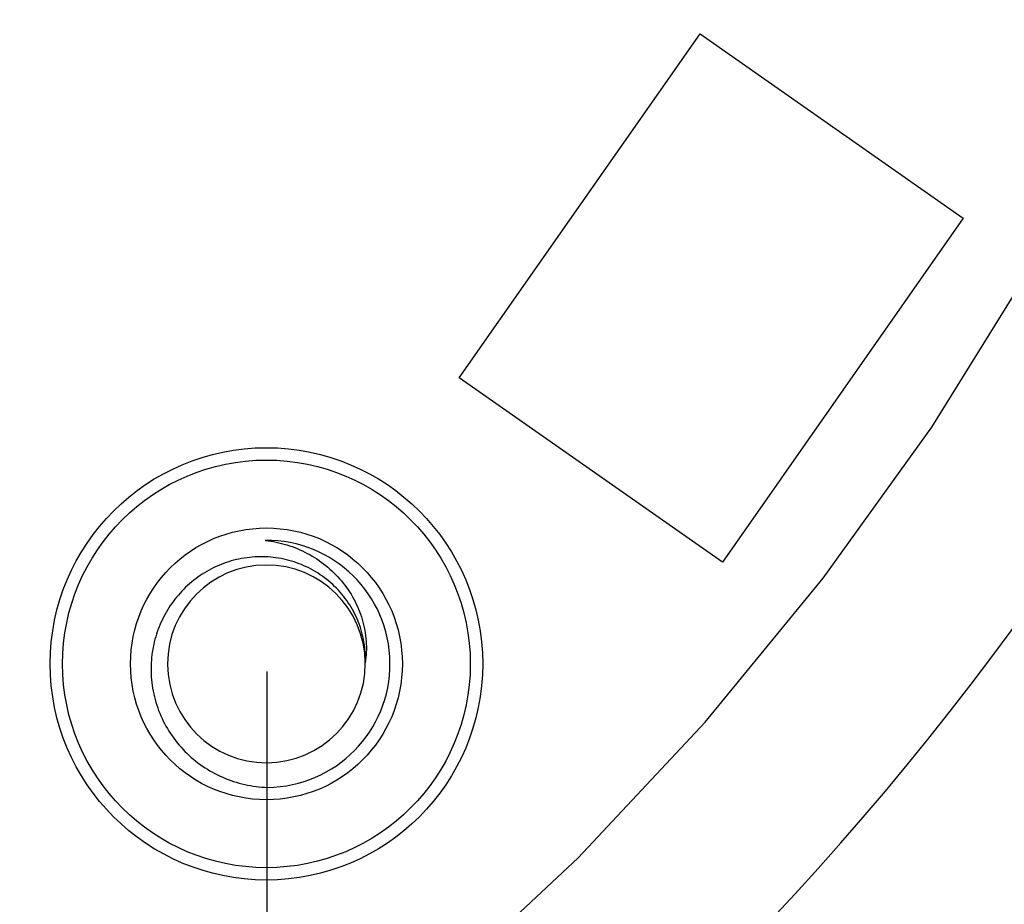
# Model space of a CAD drawing. Header units: millimetres. Extents: x -49 to 165, y -182 to -55.
# Tile 57 of 93: x 135 to 143, y -143 to -136. Entities that reach past the tile are written whole.
import ezdxf

# ---------------------------------------------------------------- set-up
doc = ezdxf.new("R2010")
doc.units = ezdxf.units.MM
doc.header["$LTSCALE"] = 1.21
doc.header["$MEASUREMENT"] = 0
doc.header["$PDMODE"] = 3
doc.header["$PDSIZE"] = 0.3125
doc.layers.get('0').update_dxf_attribs({"linetype": 'CONTINUOUS'})
doc.layers.get('DEFPOINTS').update_dxf_attribs({"linetype": 'CONTINUOUS'})
doc.layers.add('Dim', color=3, linetype='CONTINUOUS', lineweight=25)
doc.styles.get("Standard").update_dxf_attribs({"font": 'txt', "width": 0.8})
doc.dimstyles.get("Standard").update_dxf_attribs({"dimtxt": 0.15625, "dimasz": 0.1875, "dimexe": 0.125, "dimexo": 0.0625, "dimgap": 0.09, "dimtad": 0, "dimtih": 1, "dimtoh": 1, "dimzin": 4, "dimdsep": 46, "dimtxsty": 'Standard', "dimblk": '_FILLED', "dimblk1": '_FILLED', "dimblk2": '_FILLED', "dimcen": 0.09, "dimazin": 1, "dimtp": 0.01, "dimtm": 0.01, "dimtfac": 1, "dimtofl": 0, "dimtmove": 0, "dimatfit": 3, "dimldrblk": '_FILLED', "dimfxl": 1, "dimtolj": 1, "dimtzin": 4, "dimarcsym": 0})

# ---------------------------------------------------------------- blocks, each defined once
blk = doc.blocks.new('_FILLED')
at = {"color": 0, "linetype": 'ByBlock'}
blk.add_solid([(0, 0), (-1, 0.1667), (-1, -0.1667)], dxfattribs=at)
blk = doc.blocks.new('*D74')
at = {"layer": 'DEFPOINTS', "color": 0}
for p in [(136.7603, -141.2744), (123.0081, -153.4403), (123.0081, -161.3763)]:
    blk.add_point(p, dxfattribs=at)
at = {"layer": 'Dim', "color": 0, "lineweight": -2}
for p, q in [((136.7603, -141.3369), (136.7603, -161.5013)), ((123.0081, -153.5028), (123.0081, -161.5013)), ((124.5081, -161.3763), (127.5942, -161.3763)), ((135.2603, -161.3763), (132.1742, -161.3763))]:
    blk.add_line(p, q, dxfattribs=at)
at = {"layer": 'Dim', "color": 0, "lineweight": -2, "xscale": 1.5, "yscale": 1.5, "zscale": 1.5, "rotation": 180}
blk.add_blockref('_FILLED', (123.0081, -161.3763), dxfattribs=at)
at = {"layer": 'Dim', "color": 0, "lineweight": -2, "xscale": 1.5, "yscale": 1.5, "zscale": 1.5}
blk.add_blockref('_FILLED', (136.7603, -161.3763), dxfattribs=at)
at = {"layer": 'Dim', "color": 0, "insert": (129.8842, -161.3763), "char_height": 1.5, "attachment_point": 5, "line_spacing_factor": 1.5}
blk.add_mtext('\\A1;13.75', dxfattribs=at)
blk = doc.blocks.new('*D78')
at = {"layer": 'DEFPOINTS', "color": 0}
for p in [(146.8002, -131.0672), (123.0081, -153.3778), (123.0081, -165.0068)]:
    blk.add_point(p, dxfattribs=at)
at = {"layer": 'Dim', "color": 0, "lineweight": -2}
for p, q in [((146.8002, -131.1297), (146.8002, -165.1318)), ((123.0081, -153.4403), (123.0081, -165.1318)), ((124.5081, -165.0068), (133.0142, -165.0068)), ((145.3002, -165.0068), (136.7942, -165.0068))]:
    blk.add_line(p, q, dxfattribs=at)
at = {"layer": 'Dim', "color": 0, "lineweight": -2, "xscale": 1.5, "yscale": 1.5, "zscale": 1.5, "rotation": 180}
blk.add_blockref('_FILLED', (123.0081, -165.0068), dxfattribs=at)
at = {"layer": 'Dim', "color": 0, "lineweight": -2, "xscale": 1.5, "yscale": 1.5, "zscale": 1.5}
blk.add_blockref('_FILLED', (146.8002, -165.0068), dxfattribs=at)
at = {"layer": 'Dim', "color": 0, "insert": (134.9042, -165.0068), "char_height": 1.5, "attachment_point": 5, "line_spacing_factor": 1.5}
blk.add_mtext('\\A1;23.8', dxfattribs=at)
blk = doc.blocks.new('*D80')
at = {"layer": 'DEFPOINTS', "color": 0}
for p in [(95.7094, -126.5744), (123.0081, -126.5744), (150.6978, -126.5744), (95.977, -134.8087), (104.0987, -139.2733)]:
    blk.add_point(p, dxfattribs=at)
at = {"layer": 'Dim', "color": 0, "lineweight": -2}
for p, q in [((95.6469, -126.5744), (94.6256, -126.5744)), ((104.0468, -139.3081), (99.4459, -142.398))]:
    blk.add_line(p, q, dxfattribs=at)
for start, end in [(183.04181, 193.91939), (199.96454, 210.84213)]:
    blk.add_arc((123.0081, -126.5744), 28.2575, start, end, dxfattribs=at)
at = {"layer": 'Dim', "color": 0, "lineweight": -2, "xscale": 1.5, "yscale": 1.5, "zscale": 1.5}
for p, rotation in [((94.7506, -126.5744), 91.52090279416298), ((99.5496, -142.3283), 302.3630280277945)]:
    blk.add_blockref('_FILLED', p, dxfattribs=dict(at, rotation=rotation))
at = {"layer": 'Dim', "color": 0, "insert": (95.977, -134.8087), "char_height": 1.5, "attachment_point": 5, "rotation": 286.94197}
blk.add_mtext('\\A1;34%%d', dxfattribs=at)

msp = doc.modelspace()

# ---------------------------------------------------------------- linework, layer by layer
at = {"color": 6, "linetype": 'Continuous'}
for p, q in [((138.3177, -138.9596), (140.2677, -136.1743)), ((140.2677, -136.1743), (142.3976, -137.6655)), ((142.3976, -137.6655), (140.4476, -140.4507)), ((140.4476, -140.4507), (138.3177, -138.9596))]:
    msp.add_line(p, q, dxfattribs=at)
at = {"color": 7, "linetype": 'Continuous'}
for p, q in [((142.1418, -139.3574), (142.9369, -138.0785)), ((141.2648, -140.5815), (142.1418, -139.3574)), ((140.3095, -141.7456), (141.2648, -140.5815)), ((139.2802, -142.8448), (140.3095, -141.7456)), ((138.1812, -143.8743), (139.2802, -142.8448))]:
    msp.add_line(p, q, dxfattribs=at)
for radius in [1.75, 1.65, 1.1]:
    msp.add_circle((136.7581, -141.2744), radius, dxfattribs=at)
for centre, radius, start, end in [((123.0081, -126.5744), 24.48, 100.97933, 79.01595), ((136.7581, -141.2744), 1, 270.51053, 90.51053), ((136.7581, -141.2744), 0.8, 0.50743, 180.0061), ((136.7581, -141.2744), 0.8, 180.34164, 0.17528), ((136.7554, -141.2744), 0.7973, 180.00524, 180.34134), ((136.7635, -141.2744), 0.7946, 0.17327, 0.51049)]:
    msp.add_arc(centre, radius, start, end, dxfattribs=at)
for points, knots in [([(136.7492, -140.2745), (136.8083, -140.2814), (136.9255, -140.3061), (137.0913, -140.3747), (137.2413, -140.4732), (137.3695, -140.5988), (137.4703, -140.7471), (137.5389, -140.9128), (137.5712, -141.0891), (137.5669, -141.2087), (137.5581, -141.2673)], [0, 0, 0, 0, 0.125241, 0.250421, 0.375547, 0.500603, 0.625586, 0.750487, 0.87529, 1, 1, 1, 1]), ([(137.5581, -141.2673), (137.5606, -141.2101), (137.5533, -141.0949), (137.5061, -140.9285), (137.4251, -140.7757), (137.3143, -140.6429), (137.1787, -140.5356), (137.0242, -140.458), (136.8573, -140.4129), (136.6848, -140.4019), (136.5135, -140.4251), (136.35, -140.4812), (136.2004, -140.5678), (136.0701, -140.6814), (135.9638, -140.8177), (135.885, -140.9715), (135.8362, -141.1372), (135.8247, -141.2519), (135.8242, -141.3092)], [0, 0, 0, 0, 0.062477, 0.124953, 0.187436, 0.249923, 0.312413, 0.374906, 0.437403, 0.499902, 0.562405, 0.624911, 0.687419, 0.74993, 0.812444, 0.87496, 0.937479, 1, 1, 1, 1]), ([(135.8242, -141.3092), (135.8237, -141.3713), (135.8352, -141.496), (135.8888, -141.6757), (135.9765, -141.8415), (136.0946, -141.9872), (136.2384, -142.1076), (136.4025, -142.1983), (136.5808, -142.2565), (136.7049, -142.2723), (136.767, -142.2744)], [0, 0, 0, 0, 0.124983, 0.249971, 0.374964, 0.499962, 0.624965, 0.749974, 0.874981, 1, 1, 1, 1])]:
    msp.add_open_spline(points, degree=3, knots=knots, dxfattribs=at)

# ---------------------------------------------------------------- dimensions: what is measured, and where the dimension line sits
at = {"layer": 'Dim'}
dim = msp.add_angular_dim_2l(base=(95.977, -134.8087), line1=((123.0081, -126.5744), (104.0987, -139.2733)), line2=((95.7094, -126.5744), (150.6978, -126.5744)), dimstyle='Standard', override={"dimtxt": 1.5, "dimasz": 1.5, "dimtih": 0, "dimtoh": 0, "dimzin": 0, "dimcen": 0.198, "dimadec": 0, "dimazin": 0, "dimtp": 0, "dimtm": 0, "dimtdec": 4, "dimtzin": 0, "dimarcsym": 1}, dxfattribs=at)
dim.commit()
dim.dimension.update_dxf_attribs({"geometry": '*D80', "text_midpoint": (95.977, -134.8087)})
for base, p1, p2, override, picture, middle in [((123.0081, -165.0068), (146.8002, -131.0672), (123.0081, -153.3778), {"dimtxt": 1.5, "dimasz": 1.5, "dimtih": 0, "dimtoh": 0, "dimdec": 1, "dimzin": 0, "dimcen": 0.198, "dimadec": 0, "dimazin": 0, "dimtp": 0, "dimtm": 0, "dimtdec": 4, "dimtzin": 0, "dimarcsym": 1}, '*D78', (134.9042, -165.0068)), ((123.0081, -161.3763), (136.7603, -141.2744), (123.0081, -153.4403), {"dimtxt": 1.5, "dimasz": 1.5, "dimtih": 0, "dimtoh": 0, "dimzin": 0, "dimcen": 0.198, "dimadec": 0, "dimazin": 0, "dimtp": 0, "dimtm": 0, "dimtdec": 4, "dimtzin": 0, "dimarcsym": 1}, '*D74', (129.8842, -161.3763))]:
    dim = msp.add_linear_dim(base=base, p1=p1, p2=p2, dimstyle='Standard', override=override, dxfattribs=at)
    dim.commit()
    dim.dimension.update_dxf_attribs({"geometry": picture, "text_midpoint": middle})

doc.saveas('drawing.dxf')
